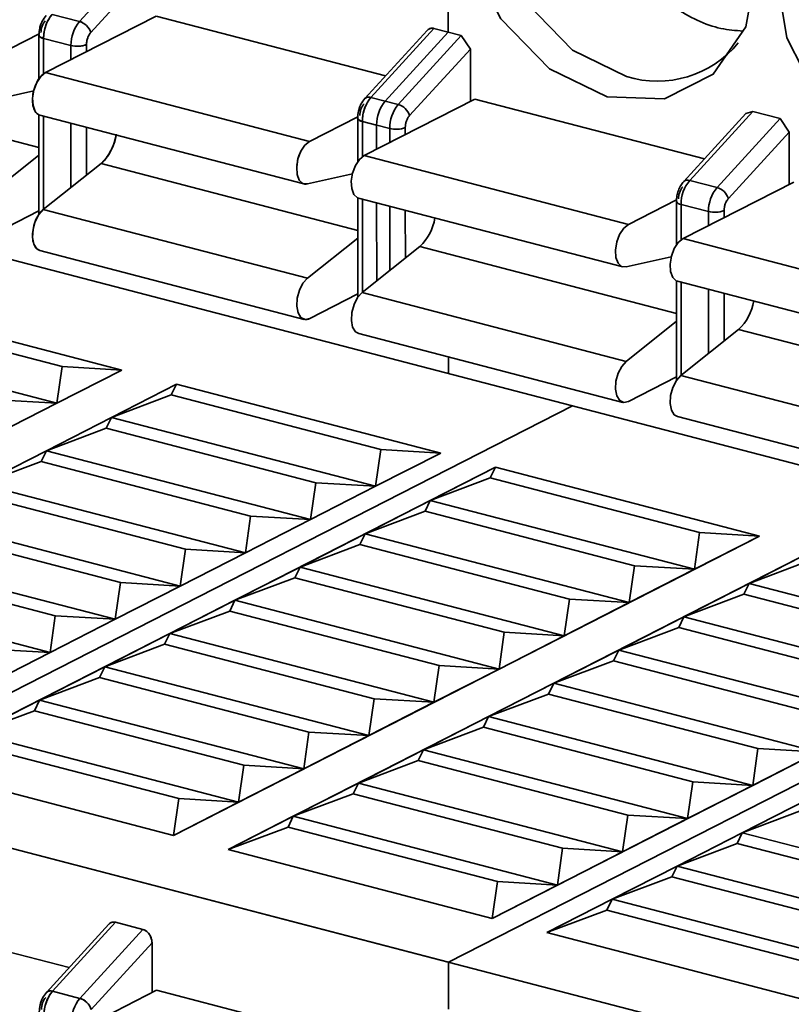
# Model space of a CAD drawing. Header units: millimetres. Extents: x 0 to 420, y 0 to 297.
# Tile 104 of 145: x 317.16 to 319.45, y 118.09 to 121.03. Entities that reach past the tile are written whole.
import ezdxf

# ---------------------------------------------------------------- set-up
doc = ezdxf.new("R2010")
doc.units = ezdxf.units.MM

msp = doc.modelspace()

# ---------------------------------------------------------------- linework, layer by layer
at = {"color": 7, "linetype": 'Continuous', "lineweight": 35}
for p, q in [((318.4323, 120.9891), (318.4315, 122.9082)), ((317.3345, 121.0209), (317.5221, 121.2262)), ((317.3682, 120.9881), (317.5493, 121.1861)), ((317.5629, 121.0372), (317.2334, 120.8688)), ((317.2531, 121.0421), (317.3345, 121.0209)), ((317.5629, 121.0372), (318.2461, 120.8592)), ((318.3697, 120.9944), (318.1843, 120.7916)), ((318.3697, 120.9944), (318.1843, 120.7916)), ((318.3899, 121.0001), (318.2022, 120.7949)), ((318.3899, 121.0001), (318.4712, 120.979)), ((318.3899, 121.0001), (318.4323, 120.9891)), ((317.0707, 120.9112), (317.2141, 120.9845)), ((317.2137, 120.9806), (317.2137, 120.8502)), ((317.2137, 120.9806), (317.2137, 120.8502)), ((317.309, 120.9495), (317.2276, 120.9707)), ((317.2276, 120.9707), (317.2277, 120.8652)), ((318.2447, 120.7838), (318.4323, 120.9891)), ((318.2836, 120.7737), (318.4712, 120.979)), ((318.4712, 120.979), (318.4984, 120.9389)), ((317.309, 120.9074), (317.309, 120.9495)), ((317.3555, 120.9312), (317.3555, 120.9524)), ((318.3173, 120.7408), (318.4984, 120.9389)), ((318.4984, 120.9389), (318.4984, 120.783)), ((317.2334, 120.8688), (318.0198, 120.664)), ((317.2138, 120.6459), (316.4496, 120.845)), ((317.1982, 120.8149), (317.0639, 120.7845)), ((318.512, 120.7899), (318.1825, 120.6216)), ((318.2022, 120.7949), (318.2836, 120.7737)), ((318.2022, 120.7949), (318.2447, 120.7838)), ((318.512, 120.7899), (319.1952, 120.612)), ((317.2138, 120.7432), (317.2139, 120.4468)), ((317.2138, 120.7432), (317.2139, 120.4468)), ((317.2166, 120.7422), (318.003, 120.5374)), ((317.2166, 120.7422), (318.003, 120.5374)), ((317.2277, 120.7393), (317.2278, 120.4618)), ((318.1633, 120.7373), (318.0198, 120.664)), ((318.1628, 120.7334), (318.1629, 120.603)), ((318.1628, 120.7334), (318.1629, 120.603)), ((319.3189, 120.7472), (319.1334, 120.5443)), ((319.339, 120.7529), (319.1513, 120.5476)), ((319.2327, 120.5264), (319.4204, 120.7317)), ((319.3189, 120.7472), (319.339, 120.7529)), ((319.339, 120.7529), (319.4204, 120.7317)), ((319.4204, 120.7317), (319.4475, 120.6916)), ((308.8321, 120.7203), (318.4336, 118.2193)), ((317.3092, 120.5265), (317.3091, 120.7181)), ((317.3557, 120.5635), (317.3556, 120.706)), ((318.1767, 120.7235), (318.1768, 120.618)), ((318.2581, 120.7023), (318.1767, 120.7235)), ((318.2192, 120.7124), (318.1767, 120.7235)), ((318.2192, 120.6403), (318.2192, 120.7124)), ((319.2665, 120.4936), (319.4475, 120.6916)), ((319.4475, 120.6916), (319.4476, 120.5358)), ((317.064, 120.5033), (317.2138, 120.6225)), ((318.1825, 120.6216), (318.9689, 120.4167)), ((317.3988, 120.5978), (317.2267, 120.4609)), ((317.3988, 120.5978), (318.1629, 120.3987)), ((318.013, 120.5373), (318.1473, 120.5677)), ((319.4611, 120.5427), (319.1316, 120.3743)), ((319.1513, 120.5476), (319.2327, 120.5264)), ((318.1629, 120.4959), (318.163, 120.1996)), ((318.1629, 120.4959), (318.163, 120.1996)), ((316.5289, 120.4687), (327.0815, 117.7198)), ((318.1657, 120.495), (318.9521, 120.2901)), ((318.1768, 120.4921), (318.177, 120.2146)), ((318.2194, 120.2483), (318.2193, 120.481)), ((319.1123, 120.49), (318.9689, 120.4167)), ((319.1119, 120.4861), (319.112, 120.3558)), ((319.2072, 120.4551), (319.1259, 120.4763)), ((317.2139, 120.4567), (317.0709, 120.3836)), ((317.2267, 120.4609), (318.0132, 120.2561)), ((318.163, 120.3752), (318.0132, 120.2561)), ((318.3479, 120.3505), (318.1759, 120.2137)), ((319.1316, 120.3743), (319.918, 120.1695)), ((317.2168, 120.3388), (318.0032, 120.1339)), ((317.2168, 120.3388), (318.0032, 120.1339)), ((318.9622, 120.2901), (319.0965, 120.3205)), ((319.112, 120.2487), (319.1121, 119.9523)), ((319.1148, 120.2478), (319.9012, 120.0429)), ((317.9905, 120.223), (317.9892, 120.2204)), ((318.163, 120.2094), (318.02, 120.1364)), ((318.1759, 120.2137), (318.9623, 120.0088)), ((316.6745, 120.1878), (317.4609, 119.9829)), ((317.9815, 120.1762), (317.9814, 120.1733)), ((317.9835, 120.1997), (317.9827, 120.1967)), ((317.2826, 119.9934), (316.6589, 120.1559)), ((317.9847, 120.1557), (317.9852, 120.1532)), ((319.1121, 120.128), (318.9623, 120.0088)), ((317.267, 119.8839), (316.4806, 120.0887)), ((318.1659, 120.0915), (318.9523, 119.8867)), ((319.297, 120.1033), (319.125, 119.9665)), ((318.4328, 119.9727), (318.4328, 120.022)), ((317.2826, 119.9934), (317.267, 119.8839)), ((317.4609, 119.9829), (317.267, 119.8839)), ((317.4609, 119.9829), (317.2826, 119.9934)), ((317.4297, 119.8415), (317.6236, 119.9405)), ((317.608, 119.9086), (317.6236, 119.9405)), ((317.6236, 119.9405), (318.41, 119.7357)), ((318.9691, 119.8891), (319.1121, 119.9622)), ((319.125, 119.9665), (319.9114, 119.7616)), ((317.267, 119.8839), (317.0732, 119.7849)), ((317.267, 119.8839), (317.0887, 119.8944)), ((317.4297, 119.8415), (317.608, 119.9086)), ((318.2317, 119.7462), (317.608, 119.9086)), ((318.8024, 119.8765), (316.5296, 118.7152)), ((317.2359, 119.7425), (317.4297, 119.8415)), ((317.4142, 119.8096), (317.4297, 119.8415)), ((318.2162, 119.6367), (317.4297, 119.8415)), ((319.115, 119.8443), (319.9014, 119.6395)), ((317.2359, 119.7425), (317.4142, 119.8096)), ((317.4142, 119.8096), (318.0379, 119.6471)), ((317.0421, 119.6434), (317.2359, 119.7425)), ((317.2203, 119.7106), (317.2359, 119.7425)), ((318.0223, 119.5376), (317.2359, 119.7425)), ((318.2317, 119.7462), (318.2162, 119.6367)), ((318.41, 119.7357), (318.2162, 119.6367)), ((318.41, 119.7357), (318.2317, 119.7462)), ((317.0421, 119.6434), (317.2203, 119.7106)), ((317.2203, 119.7106), (317.844, 119.5481)), ((316.8281, 118.802), (318.5727, 119.6933)), ((318.5727, 119.6933), (318.3789, 119.5943)), ((318.5571, 119.6614), (318.5727, 119.6933)), ((318.5727, 119.6933), (319.3591, 119.4885)), ((318.0379, 119.6471), (318.0223, 119.5376)), ((318.2162, 119.6367), (318.0379, 119.6471)), ((318.3789, 119.5943), (318.5571, 119.6614)), ((319.1808, 119.4989), (318.5571, 119.6614)), ((317.8285, 119.4386), (317.0421, 119.6434)), ((318.2162, 119.6367), (318.0223, 119.5376)), ((317.0265, 119.6115), (317.6502, 119.449)), ((318.3789, 119.5943), (318.185, 119.4952)), ((318.3633, 119.5624), (318.3789, 119.5943)), ((319.1653, 119.3894), (318.3789, 119.5943)), ((318.185, 119.4952), (318.3633, 119.5624)), ((318.987, 119.3999), (318.3633, 119.5624)), ((317.6346, 119.3395), (316.8482, 119.5444)), ((317.844, 119.5481), (317.8285, 119.4386)), ((318.0223, 119.5376), (317.8285, 119.4386)), ((318.0223, 119.5376), (317.844, 119.5481)), ((316.8326, 119.5125), (317.4563, 119.35)), ((319.1808, 119.4989), (319.1653, 119.3894)), ((319.3591, 119.4885), (319.1808, 119.4989)), ((319.3591, 119.4885), (317.6145, 118.5971)), ((318.185, 119.4952), (317.9912, 119.3962)), ((318.1694, 119.4633), (318.185, 119.4952)), ((318.9714, 119.2904), (318.185, 119.4952)), ((319.1653, 119.3894), (319.3591, 119.4885)), ((317.4408, 119.2405), (316.6544, 119.4454)), ((317.6502, 119.449), (317.6346, 119.3395)), ((317.8285, 119.4386), (317.6502, 119.449)), ((317.7772, 118.5547), (319.5218, 119.4461)), ((317.9912, 119.3962), (318.1694, 119.4633)), ((318.1694, 119.4633), (318.7931, 119.3009)), ((319.5218, 119.4461), (319.328, 119.347)), ((316.6388, 119.4134), (317.2625, 119.251)), ((317.8285, 119.4386), (317.6346, 119.3395)), ((319.328, 119.347), (319.5062, 119.4142)), ((317.9912, 119.3962), (317.7973, 119.2972)), ((317.9756, 119.3643), (317.9912, 119.3962)), ((318.7776, 119.1913), (317.9912, 119.3962)), ((318.987, 119.3999), (318.9714, 119.2904)), ((318.9714, 119.2904), (319.1653, 119.3894)), ((319.1653, 119.3894), (318.987, 119.3999)), ((317.7973, 119.2972), (317.9756, 119.3643)), ((318.5993, 119.2018), (317.9756, 119.3643)), ((318.4336, 118.2193), (320.7063, 119.3805)), ((317.2469, 119.1415), (316.4605, 119.3463)), ((317.4563, 119.35), (317.4408, 119.2405)), ((317.6346, 119.3395), (317.4408, 119.2405)), ((317.6346, 119.3395), (317.4563, 119.35)), ((319.328, 119.347), (319.1341, 119.248)), ((319.3124, 119.3151), (319.328, 119.347)), ((320.1144, 119.1422), (319.328, 119.347)), ((317.7973, 119.2972), (317.6035, 119.1981)), ((317.7818, 119.2652), (317.7973, 119.2972)), ((318.5837, 119.0923), (317.7973, 119.2972)), ((318.7931, 119.3009), (318.7776, 119.1913)), ((318.9714, 119.2904), (318.7931, 119.3009)), ((319.1341, 119.248), (319.3124, 119.3151)), ((319.3124, 119.3151), (319.9361, 119.1527)), ((317.6035, 119.1981), (317.7818, 119.2652)), ((318.4055, 119.1028), (317.7818, 119.2652)), ((318.7776, 119.1913), (318.9714, 119.2904)), ((317.2625, 119.251), (317.2469, 119.1415)), ((317.4408, 119.2405), (317.2469, 119.1415)), ((317.4408, 119.2405), (317.2625, 119.251)), ((320.3082, 119.2412), (318.5637, 118.3499)), ((319.1341, 119.248), (318.9403, 119.149)), ((319.1186, 119.2161), (319.1341, 119.248)), ((319.1341, 119.248), (319.9205, 119.0432)), ((318.9403, 119.149), (319.1186, 119.2161)), ((319.1186, 119.2161), (319.7423, 119.0536)), ((317.6035, 119.1981), (317.4097, 119.0991)), ((317.5879, 119.1662), (317.6035, 119.1981)), ((318.3899, 118.9933), (317.6035, 119.1981)), ((318.5993, 119.2018), (318.5837, 119.0923)), ((318.5837, 119.0923), (318.7776, 119.1913)), ((318.7776, 119.1913), (318.5993, 119.2018)), ((317.2469, 119.1415), (317.0687, 119.1519)), ((317.4097, 119.0991), (317.5879, 119.1662)), ((318.2116, 119.0037), (317.5879, 119.1662)), ((318.9403, 119.149), (318.7465, 119.0499)), ((318.9247, 119.117), (318.9403, 119.149)), ((319.7267, 118.9441), (318.9403, 119.149)), ((317.2469, 119.1415), (317.0531, 119.0424)), ((317.4097, 119.0991), (317.2158, 119)), ((317.3941, 119.0672), (317.4097, 119.0991)), ((317.4097, 119.0991), (318.1961, 118.8942)), ((318.4055, 119.1028), (318.3899, 118.9933)), ((318.3899, 118.9933), (318.5837, 119.0923)), ((318.5837, 119.0923), (318.4055, 119.1028)), ((318.7465, 119.0499), (318.9247, 119.117)), ((319.5484, 118.9546), (318.9247, 119.117)), ((317.2158, 119), (317.3941, 119.0672)), ((318.0178, 118.9047), (317.3941, 119.0672)), ((318.7465, 119.0499), (318.5526, 118.9509)), ((318.7309, 119.018), (318.7465, 119.0499)), ((319.5329, 118.8451), (318.7465, 119.0499)), ((318.2116, 119.0037), (318.1961, 118.8942)), ((318.3899, 118.9933), (318.2116, 119.0037)), ((318.5526, 118.9509), (318.7309, 119.018)), ((319.3546, 118.8555), (318.7309, 119.018)), ((317.2158, 119), (317.022, 118.901)), ((317.2002, 118.9681), (317.2158, 119)), ((318.0022, 118.7952), (317.2158, 119)), ((318.1961, 118.8942), (318.3899, 118.9933)), ((317.022, 118.901), (317.2002, 118.9681)), ((317.8239, 118.8057), (317.2002, 118.9681)), ((318.5526, 118.9509), (318.3588, 118.8519)), ((318.537, 118.919), (318.5526, 118.9509)), ((318.5526, 118.9509), (319.339, 118.746)), ((318.3588, 118.8519), (318.537, 118.919)), ((318.537, 118.919), (319.1607, 118.7565)), ((317.8084, 118.6962), (317.022, 118.901)), ((318.0178, 118.9047), (318.0022, 118.7952)), ((318.0022, 118.7952), (318.1961, 118.8942)), ((318.1961, 118.8942), (318.0178, 118.9047)), ((317.6301, 118.7066), (317.0064, 118.8691)), ((319.3546, 118.8555), (319.339, 118.746)), ((319.5329, 118.8451), (319.3546, 118.8555)), ((318.3588, 118.8519), (318.1649, 118.7528)), ((318.3432, 118.8199), (318.3588, 118.8519)), ((318.3588, 118.8519), (319.1452, 118.647)), ((319.339, 118.746), (319.5329, 118.8451)), ((317.6145, 118.5971), (316.8281, 118.802)), ((317.8239, 118.8057), (317.8084, 118.6962)), ((317.8084, 118.6962), (318.0022, 118.7952)), ((318.0022, 118.7952), (317.8239, 118.8057)), ((318.1649, 118.7528), (318.3432, 118.8199)), ((318.9669, 118.6575), (318.3432, 118.8199)), ((318.1649, 118.7528), (317.9711, 118.6538)), ((318.1493, 118.7209), (318.1649, 118.7528)), ((318.9513, 118.548), (318.1649, 118.7528)), ((319.1607, 118.7565), (319.1452, 118.647)), ((319.1452, 118.647), (319.339, 118.746)), ((319.339, 118.746), (319.1607, 118.7565)), ((316.5296, 118.7152), (327.0823, 115.9664)), ((317.9711, 118.6538), (318.1493, 118.7209)), ((318.773, 118.5584), (318.1493, 118.7209)), ((317.6301, 118.7066), (317.6145, 118.5971)), ((317.6145, 118.5971), (317.8084, 118.6962)), ((317.8084, 118.6962), (317.6301, 118.7066)), ((319.3079, 118.6046), (319.5017, 118.7037)), ((317.9711, 118.6538), (317.7772, 118.5547)), ((317.9555, 118.6219), (317.9711, 118.6538)), ((317.9711, 118.6538), (318.7575, 118.4489)), ((318.9669, 118.6575), (318.9513, 118.548)), ((319.1452, 118.647), (318.9669, 118.6575)), ((319.3079, 118.6046), (319.4861, 118.6717)), ((317.7772, 118.5547), (317.9555, 118.6219)), ((318.5792, 118.4594), (317.9555, 118.6219)), ((318.9513, 118.548), (319.1452, 118.647)), ((319.114, 118.5056), (319.3079, 118.6046)), ((319.2923, 118.5727), (319.3079, 118.6046)), ((320.0943, 118.3998), (319.3079, 118.6046)), ((319.114, 118.5056), (319.2923, 118.5727)), ((319.2923, 118.5727), (319.916, 118.4102)), ((318.5637, 118.3499), (317.7772, 118.5547)), ((318.773, 118.5584), (318.7575, 118.4489)), ((318.7575, 118.4489), (318.9513, 118.548)), ((318.9513, 118.548), (318.773, 118.5584)), ((318.9202, 118.4065), (319.114, 118.5056)), ((319.0985, 118.4737), (319.114, 118.5056)), ((319.9005, 118.3007), (319.114, 118.5056)), ((318.9202, 118.4065), (319.0985, 118.4737)), ((319.0985, 118.4737), (319.7222, 118.3112)), ((318.5792, 118.4594), (318.5637, 118.3499)), ((318.5637, 118.3499), (318.7575, 118.4489)), ((318.7575, 118.4489), (318.5792, 118.4594)), ((318.7264, 118.3075), (318.9202, 118.4065)), ((318.9046, 118.3746), (318.9202, 118.4065)), ((319.7066, 118.2017), (318.9202, 118.4065)), ((317.3039, 118.2033), (316.615, 118.3827)), ((318.7264, 118.3075), (318.9046, 118.3746)), ((318.9046, 118.3746), (319.5283, 118.2122)), ((317.4219, 118.3323), (317.2364, 118.1295)), ((317.4219, 118.3323), (317.2364, 118.1295)), ((317.4421, 118.338), (317.2544, 118.1328)), ((317.5234, 118.3169), (317.4421, 118.338)), ((317.3357, 118.1116), (317.5234, 118.3169)), ((319.5128, 118.1027), (318.7264, 118.3075)), ((317.3695, 118.0787), (317.5505, 118.2768)), ((317.5505, 118.2768), (317.5506, 118.1285)), ((318.4336, 118.0798), (318.4336, 118.2193)), ((317.5642, 118.1355), (317.2346, 117.9671)), ((317.2544, 118.1328), (317.3357, 118.1116)), ((318.253, 117.956), (317.5642, 118.1355))]:
    msp.add_line(p, q, dxfattribs=at)
at = {"color": 8, "linetype": 'Continuous', "lineweight": 35}
for p, q in [((317.2276, 120.9707), (317.2277, 120.8652)), ((317.309, 120.9074), (317.309, 120.9495)), ((317.3555, 120.9312), (317.3555, 120.9524)), ((317.2138, 120.6459), (316.4496, 120.845)), ((317.2277, 120.7393), (317.2278, 120.4618)), ((317.3092, 120.5265), (317.3091, 120.7181)), ((317.3557, 120.5635), (317.3556, 120.706)), ((318.2581, 120.6602), (318.2581, 120.7023)), ((318.3046, 120.684), (318.3046, 120.7051)), ((318.1629, 120.3987), (317.3988, 120.5978)), ((318.2583, 120.2793), (318.2582, 120.4709)), ((319.1259, 120.4763), (319.1259, 120.3708)), ((318.3048, 120.3162), (318.3047, 120.4588)), ((319.2072, 120.413), (319.2072, 120.4551)), ((319.2537, 120.4367), (319.2537, 120.4579)), ((318.3479, 120.3505), (319.1121, 120.1515)), ((319.126, 120.2448), (319.1261, 119.9673)), ((319.2074, 120.032), (319.2073, 120.2237)), ((319.2539, 120.069), (319.2538, 120.2115)), ((319.297, 120.1033), (320.0612, 119.9042))]:
    msp.add_line(p, q, dxfattribs=at)
at = {"color": 7, "linetype": 'Continuous', "lineweight": 35, "flags": 128}
for points in [[(318.4575, 121.4247), (318.4915, 121.6118), (318.5884, 121.7527), (318.7335, 121.8259), (318.9047, 121.8203), (319.076, 121.7367), (319.2212, 121.5879), (319.3182, 121.3965), (319.3524, 121.1916), (319.3184, 121.0046), (319.2215, 120.8637), (319.0764, 120.7905), (318.9052, 120.7961), (318.7339, 120.8797), (318.5887, 121.0285), (318.4916, 121.2199), (318.4575, 121.4247)], [(318.9633, 120.8569), (318.8024, 120.9354), (318.666, 121.0752), (318.5748, 121.255), (318.5428, 121.4474), (318.5747, 121.6231), (318.6657, 121.7555), (318.802, 121.8242), (318.85, 121.8307)], [(319.4066, 121.1775), (319.4406, 121.3646), (319.5375, 121.5055), (319.6826, 121.5786), (319.8538, 121.573), (320.0251, 121.4894), (320.1703, 121.3406), (320.2674, 121.1492), (320.3015, 120.9444), (320.2675, 120.7573), (320.1706, 120.6165), (320.0255, 120.5433), (319.8543, 120.5489), (319.683, 120.6325), (319.5378, 120.7813), (319.4408, 120.9727), (319.4066, 121.1775)], [(317.2166, 120.7422), (317.2133, 120.7434), (317.2026, 120.7533), (317.1962, 120.7704), (317.1948, 120.7925), (317.1986, 120.8165), (317.2072, 120.8391), (317.2193, 120.8574), (317.2334, 120.8688)], [(317.2166, 120.7422), (317.2133, 120.7434), (317.2026, 120.7533), (317.1962, 120.7704), (317.1948, 120.7925), (317.1986, 120.8165), (317.2072, 120.8391), (317.2193, 120.8574), (317.2334, 120.8688)], [(318.0198, 120.664), (318.0057, 120.6526), (317.9936, 120.6343), (317.985, 120.6116), (317.9812, 120.5876), (317.9826, 120.5655), (317.989, 120.5484), (317.9997, 120.5386), (318.013, 120.5373)], [(318.0198, 120.664), (318.0057, 120.6526), (317.9936, 120.6343), (317.985, 120.6116), (317.9812, 120.5876), (317.9826, 120.5655), (317.989, 120.5484), (317.9997, 120.5386), (318.013, 120.5373)], [(318.1825, 120.6216), (318.1684, 120.6102), (318.1563, 120.5919), (318.1477, 120.5692), (318.1439, 120.5452), (318.1453, 120.5232), (318.1517, 120.506), (318.1624, 120.4962), (318.1657, 120.495)], [(319.1334, 120.5443), (319.1317, 120.542), (319.1314, 120.5413)], [(317.2168, 120.3388), (317.2074, 120.3441), (317.1988, 120.358), (317.1949, 120.3781), (317.1963, 120.4016), (317.2028, 120.4253), (317.2134, 120.446), (317.2267, 120.4609)], [(317.2168, 120.3388), (317.2074, 120.3441), (317.1988, 120.358), (317.1949, 120.3781), (317.1963, 120.4016), (317.2028, 120.4253), (317.2134, 120.446), (317.2267, 120.4609)], [(318.9689, 120.4167), (318.9548, 120.4053), (318.9427, 120.387), (318.9341, 120.3644), (318.9303, 120.3404), (318.9317, 120.3183), (318.9381, 120.3012), (318.9488, 120.2913), (318.9622, 120.2901)], [(319.1316, 120.3743), (319.1175, 120.3629), (319.1054, 120.3447), (319.0968, 120.322), (319.093, 120.298), (319.0944, 120.2759), (319.1009, 120.2588), (319.1115, 120.2489), (319.1148, 120.2478)], [(318.0132, 120.2561), (317.9998, 120.2412), (317.9892, 120.2204), (317.9827, 120.1967), (317.9814, 120.1733), (317.9852, 120.1532), (317.9938, 120.1393), (318.006, 120.1334), (318.02, 120.1364)], [(318.0132, 120.2561), (317.9998, 120.2412), (317.9892, 120.2204), (317.9827, 120.1967), (317.9814, 120.1733), (317.9852, 120.1532), (317.9938, 120.1393), (318.006, 120.1334), (318.02, 120.1364)], [(318.1759, 120.2137), (318.1625, 120.1988), (318.1519, 120.1781), (318.1454, 120.1544), (318.1441, 120.1309), (318.1479, 120.1108), (318.1565, 120.0969), (318.1659, 120.0915)], [(318.9623, 120.0088), (318.9489, 119.9939), (318.9383, 119.9732), (318.9319, 119.9495), (318.9305, 119.926), (318.9343, 119.906), (318.9429, 119.892), (318.9551, 119.8862), (318.9691, 119.8891)], [(319.125, 119.9665), (319.1116, 119.9515), (319.101, 119.9308), (319.0946, 119.9071), (319.0932, 119.8836), (319.097, 119.8636), (319.1056, 119.8497), (319.115, 119.8443)]]:
    msp.add_lwpolyline(points, dxfattribs=at)
at = {"color": 8, "linetype": 'Continuous', "lineweight": 35, "flags": 128}
for points in [[(317.2139, 120.982), (317.2137, 120.981), (317.2141, 120.9786), (317.2158, 120.9763), (317.2187, 120.9742), (317.2227, 120.9723), (317.2276, 120.9707)], [(318.163, 120.7347), (318.1628, 120.7338), (318.1632, 120.7314), (318.1649, 120.7291), (318.1678, 120.727), (318.1718, 120.7251), (318.1767, 120.7235)]]:
    msp.add_lwpolyline(points, dxfattribs=at)
at = {"color": 7, "linetype": 'Continuous', "lineweight": 35}
for centre, radius, start, end in [((317.3385, 120.9714), 0.1109, 140.3684, 180.3266), ((317.4199, 120.9502), 0.1109, 140.3684, 180.3266), ((317.3203, 120.9725), 0.0504, 17.9257, 73.6596), ((317.2285, 120.9868), 0.0161, 202.5115, 266.8203), ((317.3279, 121.0221), 0.075, 255.4058, 291.5835), ((319.0546, 121.1556), 0.3124, 253.0097, 320.6395), ((318.2876, 120.7241), 0.1109, 140.3684, 180.3266), ((318.1958, 120.779), 0.0171, 68.0692, 132.6613), ((318.3301, 120.7131), 0.1109, 140.3684, 180.3266), ((318.369, 120.7029), 0.1109, 140.3684, 180.3266), ((318.2694, 120.7253), 0.0504, 17.9257, 73.6596), ((318.1776, 120.7395), 0.0161, 202.5115, 266.8203), ((318.277, 120.7749), 0.075, 255.4058, 291.5835), ((317.2944, 120.7073), 0.1513, 313.6132, 350.7684), ((319.2367, 120.4769), 0.1109, 140.3684, 180.3266), ((319.3181, 120.4557), 0.1109, 140.3684, 180.3266), ((319.2185, 120.4781), 0.0504, 17.9257, 73.6596), ((319.2261, 120.5277), 0.075, 255.4058, 291.5835), ((318.2435, 120.4601), 0.1513, 313.6132, 350.7684), ((319.1926, 120.2129), 0.1513, 313.6132, 350.7684), ((317.3398, 118.062), 0.1109, 140.3687, 180.3265), ((317.248, 118.1169), 0.0171, 68.075, 132.6591), ((317.4211, 118.0408), 0.1109, 140.3687, 180.3265), ((317.3216, 118.0632), 0.0504, 17.9267, 73.6576)]:
    msp.add_arc(centre, radius, start, end, dxfattribs=at)
at = {"color": 8, "linetype": 'Continuous', "lineweight": 35}
for centre, radius, start, end in [((318.1958, 120.779), 0.0171, 68.0692, 132.6613), ((319.145, 120.5318), 0.0171, 68.0692, 132.6613), ((319.1267, 120.4922), 0.016, 202.2726, 266.8886), ((317.248, 118.1169), 0.0171, 68.075, 132.6591)]:
    msp.add_arc(centre, radius, start, end, dxfattribs=at)
at = {"color": 7, "linetype": 'Continuous', "lineweight": 35}
for points, knots in [([(319.3096, 120.9926), (319.2879, 120.9942), (319.2196, 120.9994), (319.1028, 121.0572), (318.9869, 121.1571), (318.9329, 121.2412), (318.9103, 121.2765)], [0, 0, 0, 0, 0.146053, 0.459502, 0.772948, 1, 1, 1, 1]), ([(317.2351, 121.0388), (317.2309, 121.0333), (317.2248, 121.0254), (317.2192, 121.0121), (317.2149, 120.9984), (317.2141, 120.9876), (317.2137, 120.9806)], [0, 0, 0, 0, 0.336254, 0.492264, 0.673444, 1, 1, 1, 1]), ([(317.2351, 121.0388), (317.2309, 121.0333), (317.2248, 121.0254), (317.2192, 121.0121), (317.2149, 120.9984), (317.2141, 120.9876), (317.2137, 120.9806)], [0, 0, 0, 0, 0.336254, 0.492264, 0.673444, 1, 1, 1, 1]), ([(317.2531, 121.0421), (317.2461, 121.0345), (317.2393, 121.023), (317.23, 120.9968), (317.2276, 120.9826), (317.2276, 120.9707)], [0, 0, 0, 0, 0.5, 0.5, 1, 1, 1, 1]), ([(317.2326, 121.0234), (317.2292, 121.0196), (317.2257, 121.0138), (317.2211, 121.0007), (317.2199, 120.9936), (317.2199, 120.9877)], [0, 0, 0, 0, 0.5, 0.5, 1, 1, 1, 1]), ([(317.3441, 121.0168), (317.344, 121.017), (317.3408, 121.0192), (317.3376, 121.0201), (317.3345, 121.0209)], [0, 0, 0, 0, 0.057876, 1, 1, 1, 1]), ([(318.3699, 120.9943), (318.3702, 120.9947), (318.3715, 120.9967), (318.3749, 120.9987), (318.3796, 121.0006), (318.3847, 121.0011), (318.3882, 121.0005), (318.3899, 121.0001)], [0, 0, 0, 0, 0.064397, 0.311265, 0.548911, 0.778142, 1, 1, 1, 1]), ([(318.3699, 120.9943), (318.3702, 120.9947), (318.3715, 120.9967), (318.3749, 120.9987), (318.3796, 121.0006), (318.3847, 121.0011), (318.3882, 121.0005), (318.3899, 121.0001)], [0, 0, 0, 0, 0.064397, 0.311265, 0.548911, 0.778142, 1, 1, 1, 1]), ([(318.3707, 120.9955), (318.3721, 120.9966), (318.3747, 120.9988), (318.3795, 121.0005), (318.3846, 121.0012), (318.3881, 121.0005), (318.3899, 121.0001)], [0, 0, 0, 0, 0.258977, 0.50434, 0.755453, 1, 1, 1, 1]), ([(317.2144, 120.982), (317.2142, 120.9804), (317.2138, 120.9775), (317.2192, 120.9734), (317.2249, 120.9716), (317.2276, 120.9707)], [0, 0, 0, 0, 0.352533, 0.688946, 1, 1, 1, 1]), ([(317.3555, 120.9524), (317.3555, 120.954), (317.3556, 120.9572), (317.3565, 120.9638), (317.3587, 120.9721), (317.3621, 120.9796), (317.3655, 120.9848), (317.3673, 120.987), (317.3682, 120.9881)], [0, 0, 0, 0, 0.1255449, 0.2488463, 0.4998535, 0.7481374, 0.8721799, 1, 1, 1, 1]), ([(317.3682, 120.9881), (317.3647, 120.9842), (317.3613, 120.9785), (317.3566, 120.9654), (317.3555, 120.9583), (317.3555, 120.9524)], [0, 0, 0, 0, 0.5, 0.5, 1, 1, 1, 1]), ([(317.3555, 120.9524), (317.3555, 120.9583), (317.3566, 120.9654), (317.3613, 120.9785), (317.3647, 120.9842), (317.3682, 120.9881)], [0, 0, 0, 0, 0.5, 0.5, 1, 1, 1, 1]), ([(317.309, 120.9495), (317.3154, 120.9479), (317.3248, 120.9469), (317.3429, 120.948), (317.3509, 120.95), (317.3555, 120.9524)], [0, 0, 0, 0, 0.5, 0.5, 1, 1, 1, 1]), ([(317.2334, 120.8688), (317.2286, 120.8655), (317.219, 120.859), (317.2066, 120.8398), (317.1978, 120.8167), (317.1939, 120.7922), (317.1953, 120.7694), (317.2021, 120.7527), (317.209, 120.7438), (317.2136, 120.7434), (317.2138, 120.7434)], [0, 0, 0, 0, 0.142059, 0.284118, 0.426177, 0.568237, 0.710296, 0.852353, 0.994413, 1, 1, 1, 1]), ([(317.2334, 120.8688), (317.2286, 120.8656), (317.219, 120.8591), (317.2066, 120.8398), (317.1976, 120.8168), (317.1939, 120.7921), (317.1952, 120.7695), (317.2017, 120.7521), (317.2089, 120.7466), (317.2124, 120.7439)], [0, 0, 0, 0, 0.14333, 0.288503, 0.432705, 0.577151, 0.721333, 0.865759, 1, 1, 1, 1]), ([(318.1843, 120.7916), (318.18, 120.7861), (318.1739, 120.7781), (318.1683, 120.7648), (318.164, 120.7511), (318.1633, 120.7403), (318.1628, 120.7334)], [0, 0, 0, 0, 0.336254, 0.492264, 0.673444, 1, 1, 1, 1]), ([(318.1843, 120.7916), (318.18, 120.7861), (318.1739, 120.7781), (318.1683, 120.7648), (318.164, 120.7511), (318.1633, 120.7403), (318.1628, 120.7334)], [0, 0, 0, 0, 0.336254, 0.492264, 0.673444, 1, 1, 1, 1]), ([(318.2022, 120.7949), (318.1953, 120.7872), (318.1884, 120.7758), (318.1791, 120.7496), (318.1767, 120.7354), (318.1767, 120.7235)], [0, 0, 0, 0, 0.5, 0.5, 1, 1, 1, 1]), ([(318.2022, 120.7949), (318.1953, 120.7872), (318.1884, 120.7758), (318.1791, 120.7496), (318.1767, 120.7354), (318.1767, 120.7235)], [0, 0, 0, 0, 0.5, 0.5, 1, 1, 1, 1]), ([(318.2022, 120.7949), (318.1984, 120.7955), (318.1909, 120.7967), (318.1866, 120.7931), (318.1844, 120.7913)], [0, 0, 0, 0, 0.505793, 1, 1, 1, 1]), ([(318.1818, 120.7761), (318.1783, 120.7723), (318.1748, 120.7666), (318.1702, 120.7535), (318.169, 120.7464), (318.169, 120.7405)], [0, 0, 0, 0, 0.5, 0.5, 1, 1, 1, 1]), ([(318.1635, 120.7347), (318.1633, 120.7332), (318.1629, 120.7302), (318.1683, 120.7262), (318.174, 120.7244), (318.1767, 120.7235)], [0, 0, 0, 0, 0.352533, 0.688946, 1, 1, 1, 1]), ([(318.3046, 120.7051), (318.3048, 120.7084), (318.3051, 120.7149), (318.3079, 120.7248), (318.3119, 120.7341), (318.3155, 120.7386), (318.3173, 120.7408)], [0, 0, 0, 0, 0.24848, 0.499857, 0.748508, 1, 1, 1, 1]), ([(317.4439, 120.6856), (317.4437, 120.684), (317.4426, 120.671), (317.4336, 120.6467), (317.4186, 120.6165), (317.4054, 120.604), (317.3988, 120.5978)], [0, 0, 0, 0, 0.044836, 0.366077, 0.682627, 1, 1, 1, 1]), ([(317.9936, 120.6343), (317.9903, 120.627), (317.9844, 120.614), (317.9828, 120.5996), (317.9821, 120.5932)], [0, 0, 0, 0, 0.553443, 1, 1, 1, 1]), ([(317.996, 120.5417), (317.9971, 120.5405), (318.0017, 120.5355), (318.0082, 120.5365), (318.013, 120.5373)], [0, 0, 0, 0, 0.248327, 1, 1, 1, 1]), ([(319.1334, 120.5443), (319.1303, 120.5406), (319.1241, 120.5329), (319.1174, 120.5181), (319.1128, 120.502), (319.1122, 120.4914), (319.1119, 120.4862)], [0, 0, 0, 0, 0.242135, 0.494947, 0.750557, 1, 1, 1, 1]), ([(319.1309, 120.5289), (319.1291, 120.5267), (319.1255, 120.5222), (319.1214, 120.513), (319.1186, 120.503), (319.1183, 120.4965), (319.1181, 120.4932)], [0, 0, 0, 0, 0.248479, 0.499857, 0.748508, 1, 1, 1, 1]), ([(319.2537, 120.4579), (319.2539, 120.4611), (319.2542, 120.4676), (319.257, 120.4776), (319.261, 120.4868), (319.2646, 120.4913), (319.2665, 120.4936)], [0, 0, 0, 0, 0.2484795, 0.4998574, 0.748508, 1, 1, 1, 1]), ([(317.2267, 120.4609), (317.2221, 120.4565), (317.2128, 120.4475), (317.2021, 120.4257), (317.1953, 120.4015), (317.1942, 120.3777), (317.1975, 120.357), (317.2037, 120.3491), (317.2066, 120.3453)], [0, 0, 0, 0, 0.168004, 0.3381693, 0.5071969, 0.6765083, 0.8455114, 1, 1, 1, 1]), ([(317.2267, 120.4609), (317.2221, 120.4564), (317.2129, 120.4474), (317.2021, 120.4257), (317.1955, 120.4016), (317.194, 120.3775), (317.1981, 120.3572), (317.2054, 120.3439), (317.2123, 120.3414), (317.2148, 120.3405)], [0, 0, 0, 0, 0.151207, 0.302413, 0.45362, 0.604827, 0.756034, 0.90724, 1, 1, 1, 1]), ([(318.0026, 120.1351), (318.0037, 120.1344), (318.0088, 120.1315), (318.0151, 120.1342), (318.02, 120.1364)], [0, 0, 0, 0, 0.218655, 1, 1, 1, 1]), ([(317.4221, 118.3322), (317.4223, 118.3326), (317.4236, 118.3346), (317.4271, 118.3366), (317.4318, 118.3385), (317.4369, 118.339), (317.4403, 118.3384), (317.4421, 118.338)], [0, 0, 0, 0, 0.06438, 0.311251, 0.548901, 0.778136, 1, 1, 1, 1]), ([(317.4221, 118.3322), (317.4223, 118.3326), (317.4236, 118.3346), (317.4271, 118.3366), (317.4318, 118.3385), (317.4369, 118.339), (317.4403, 118.3384), (317.4421, 118.338)], [0, 0, 0, 0, 0.06438, 0.311251, 0.548901, 0.778136, 1, 1, 1, 1]), ([(317.4229, 118.3334), (317.4242, 118.3345), (317.4269, 118.3367), (317.4316, 118.3384), (317.4367, 118.3391), (317.4403, 118.3384), (317.4421, 118.338)], [0, 0, 0, 0, 0.258977, 0.504341, 0.755453, 1, 1, 1, 1]), ([(317.5234, 118.3169), (317.5257, 118.3161), (317.5304, 118.3144), (317.537, 118.3093), (317.5433, 118.3019), (317.549, 118.2907), (317.55, 118.2819), (317.5505, 118.2768)], [0, 0, 0, 0, 0.156059, 0.319314, 0.490919, 0.703477, 1, 1, 1, 1]), ([(317.5234, 118.3169), (317.5257, 118.3161), (317.5304, 118.3144), (317.537, 118.3093), (317.5433, 118.3019), (317.549, 118.2907), (317.55, 118.2819), (317.5505, 118.2768)], [0, 0, 0, 0, 0.156059, 0.319314, 0.490919, 0.703477, 1, 1, 1, 1]), ([(317.5234, 118.3169), (317.5252, 118.3163), (317.5288, 118.3151), (317.5356, 118.3107), (317.5432, 118.3025), (317.5481, 118.2921), (317.5502, 118.2833), (317.5504, 118.2789), (317.5505, 118.2768)], [0, 0, 0, 0, 0.122744, 0.243573, 0.490032, 0.742421, 0.872328, 1, 1, 1, 1]), ([(317.2364, 118.1295), (317.2322, 118.124), (317.226, 118.116), (317.2204, 118.1027), (317.2161, 118.089), (317.2154, 118.0782), (317.215, 118.0713)], [0, 0, 0, 0, 0.336247, 0.492264, 0.673435, 1, 1, 1, 1]), ([(317.2364, 118.1295), (317.2322, 118.124), (317.226, 118.116), (317.2204, 118.1027), (317.2161, 118.089), (317.2154, 118.0782), (317.215, 118.0713)], [0, 0, 0, 0, 0.336247, 0.492264, 0.673435, 1, 1, 1, 1]), ([(317.2544, 118.1328), (317.2474, 118.1251), (317.2406, 118.1137), (317.2312, 118.0875), (317.2289, 118.0733), (317.2289, 118.0614)], [0, 0, 0, 0, 0.5, 0.5, 1, 1, 1, 1]), ([(317.2544, 118.1328), (317.2506, 118.1334), (317.2431, 118.1346), (317.2387, 118.131), (317.2366, 118.1292)], [0, 0, 0, 0, 0.505802, 1, 1, 1, 1]), ([(317.2339, 118.114), (317.2304, 118.1102), (317.227, 118.1045), (317.2223, 118.0914), (317.2212, 118.0843), (317.2212, 118.0784)], [0, 0, 0, 0, 0.5, 0.5, 1, 1, 1, 1]), ([(317.3357, 118.1116), (317.3421, 118.1099), (317.3503, 118.1054), (317.3634, 118.0926), (317.3679, 118.0848), (317.3695, 118.0787)], [0, 0, 0, 0, 0.5, 0.5, 1, 1, 1, 1])]:
    msp.add_open_spline(points, degree=3, knots=knots, dxfattribs=at)

doc.saveas('drawing.dxf')
